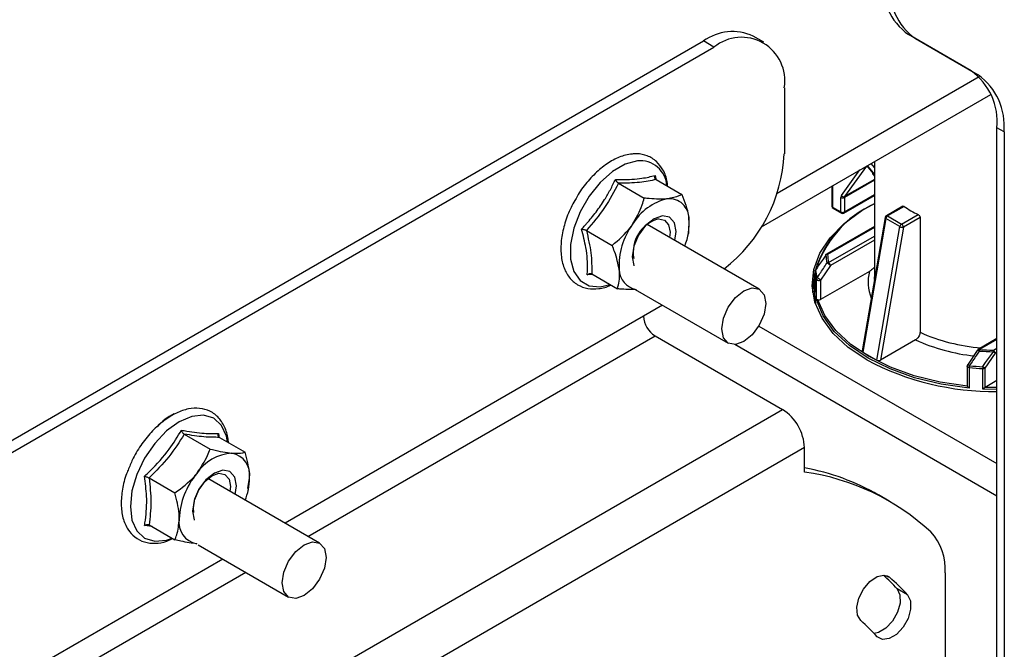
# Paper-space layout 'Sheet2' of a CAD drawing. Header units: millimetres. Extents: x 3 to 471, y 5 to 248.
# Tile 65 of 78: x 96.37 to 100.77, y 118.14 to 120.95. Entities that reach past the tile are written whole.
import ezdxf

# ---------------------------------------------------------------- set-up
doc = ezdxf.new("R2010")
doc.units = ezdxf.units.MM

psp = doc.layouts.new('Sheet2')

# ---------------------------------------------------------------- linework, layer by layer
at = {"color": 7, "linetype": 'Continuous', "lineweight": 25}
for p, q in [((99.6939, 120.854), (99.6468, 120.8812)), ((100.3717, 120.8696), (100.3403, 120.8877)), ((100.6209, 120.7257), (100.3403, 120.8877)), ((94.9535, 118.2781), (99.4245, 120.8592)), ((99.4717, 120.832), (99.4245, 120.8592)), ((100.3717, 120.8696), (100.6523, 120.7075)), ((95.0007, 118.2509), (99.4717, 120.832)), ((100.6209, 120.7257), (100.6523, 120.7075)), ((99.6838, 120.0289), (100.7091, 120.6207)), ((99.786, 120.6505), (99.786, 120.3556)), ((100.7674, 120.4532), (100.7359, 120.4713)), ((100.7359, 116.4053), (100.7359, 120.4713)), ((100.7674, 120.4532), (100.7674, 116.3871)), ((100.1882, 120.3201), (100.1882, 119.8062)), ((100.1535, 120.2996), (100.0555, 120.1644)), ((100.1596, 120.2952), (100.1882, 120.2591)), ((100.1811, 120.264), (100.1882, 120.2551)), ((100.182, 120.2664), (100.1822, 120.2667)), ((99.0453, 120.2235), (99.1605, 120.1569)), ((99.2083, 120.2585), (99.2137, 120.2367)), ((99.213, 120.2403), (99.3282, 120.1738)), ((99.9979, 120.2102), (99.9979, 120.1215)), ((100.0011, 120.2117), (100.0011, 120.117)), ((100.0387, 120.0953), (100.0387, 120.1604)), ((100.0521, 120.0902), (100.1882, 120.1688)), ((100.0544, 120.1604), (100.0544, 120.0953)), ((100.0011, 120.117), (100.0387, 120.0953)), ((100.0034, 120.1119), (100.041, 120.0902)), ((100.3157, 120.1208), (100.2417, 120.078)), ((100.3208, 120.1199), (100.2473, 120.0775)), ((99.3598, 120.0654), (99.3572, 119.9987)), ((100.2363, 120.0703), (100.1335, 119.4744)), ((100.2396, 120.066), (100.1366, 119.4693)), ((100.3025, 120.0297), (100.2396, 120.066)), ((100.2473, 120.0775), (100.3101, 120.0412)), ((100.3101, 120.0412), (100.3837, 120.0836)), ((100.3922, 120.0705), (100.318, 120.0276)), ((100.3922, 120.0705), (100.3922, 119.5578)), ((98.9015, 120.0127), (99.0167, 119.9462)), ((99.6742, 119.7499), (99.1732, 120.0391)), ((99.355, 119.9886), (99.3572, 119.9987)), ((100.1882, 120.0301), (99.9738, 119.9063)), ((100.1995, 119.433), (100.3025, 120.0297)), ((100.318, 120.0276), (100.2154, 119.4331)), ((99.9219, 119.8298), (99.9219, 119.7389)), ((99.9219, 119.8293), (99.9219, 119.7378)), ((99.9917, 119.8562), (99.9482, 119.791)), ((100.166, 119.8298), (99.9482, 119.704)), ((98.931, 119.8155), (98.9054, 119.8148)), ((98.9253, 119.8188), (99.0405, 119.7523)), ((99.9219, 119.8174), (99.9111, 119.7563)), ((99.9188, 119.7789), (99.9188, 119.7427)), ((99.9294, 119.703), (99.9294, 119.7945)), ((99.9482, 119.791), (99.9482, 119.704)), ((99.1202, 119.7489), (99.5353, 119.5093)), ((99.9188, 119.7427), (99.9247, 119.686)), ((99.242, 119.6787), (99.1574, 119.6299)), ((99.2085, 119.5414), (99.7781, 119.2126)), ((100.3725, 119.5238), (100.2154, 119.4331)), ((100.7359, 119.5299), (100.652, 119.4814)), ((100.1366, 119.4693), (100.1995, 119.433)), ((100.6062, 119.4112), (100.6497, 119.4763)), ((100.7277, 119.4646), (100.6813, 119.3978)), ((100.6029, 119.4066), (100.6029, 119.3196)), ((100.6123, 119.4003), (100.6123, 119.3088)), ((100.6725, 119.3045), (100.6725, 119.396)), ((100.6813, 119.3978), (100.6813, 119.3107)), ((100.7359, 119.3424), (100.6828, 119.3117)), ((100.7359, 119.3027), (100.6725, 119.3045)), ((100.6828, 119.3117), (100.6813, 119.3107)), ((100.7359, 119.3105), (100.6828, 119.3117)), ((97.2713, 117.7654), (99.7781, 119.2126)), ((97.105, 119.1027), (97.2202, 119.0362)), ((97.2621, 119.0886), (97.3773, 119.0221)), ((99.8763, 119.0425), (97.3695, 117.5953)), ((99.8763, 118.9329), (99.8763, 119.0425)), ((96.9478, 118.9072), (97.0631, 118.8407)), ((97.71, 118.616), (97.2108, 118.9042)), ((97.3897, 118.8594), (97.397, 118.906)), ((97.3113, 118.8693), (97.3093, 118.8473)), ((97.3908, 118.8523), (97.3918, 118.8567)), ((100.254, 118.8039), (100.2069, 118.8311)), ((96.9618, 118.6896), (96.9273, 118.6945)), ((96.9478, 118.6977), (97.0631, 118.6312)), ((97.1668, 118.6088), (97.5711, 118.3754)), ((100.5049, 118.4827), (100.5049, 117.4691)), ((100.3369, 118.3849), (100.2898, 118.4121))]:
    psp.add_line(p, q, dxfattribs=at)
at = {"color": 8, "linetype": 'Continuous', "lineweight": 25}
for p, q in [((100.6562, 120.6992), (99.7543, 120.1785)), ((100.1882, 120.2942), (100.1741, 120.3119)), ((100.1877, 120.3198), (100.1882, 120.3191)), ((100.0408, 120.1684), (100.124, 120.283)), ((100.1604, 120.2976), (100.1882, 120.2626)), ((100.182, 120.2664), (100.1882, 120.2585)), ((100.1882, 120.2377), (100.0544, 120.1604)), ((100.1882, 120.241), (100.0555, 120.1644)), ((100.0014, 120.2122), (100.0011, 120.2117)), ((100.0544, 120.0953), (100.1882, 120.1726)), ((100.1882, 120.0263), (99.9793, 119.9057)), ((99.9838, 119.8698), (100.1882, 119.9878)), ((100.1882, 119.9696), (99.9917, 119.8562)), ((99.9219, 119.8293), (99.9219, 119.8298)), ((99.1574, 119.6299), (97.5556, 118.7051)), ((99.672, 119.5858), (100.7359, 118.9716)), ((97.6577, 118.6462), (99.2085, 119.5414)), ((100.7359, 119.5261), (100.6576, 119.4809)), ((100.7359, 118.8265), (99.5642, 119.5029)), ((100.7198, 119.4783), (100.7359, 119.4876)), ((100.7359, 119.4694), (100.7277, 119.4646)), ((97.2778, 118.5448), (95.7663, 117.6722)), ((95.8683, 117.6131), (97.3799, 118.4858)), ((100.2559, 118.4633), (100.2432, 118.4706))]:
    psp.add_line(p, q, dxfattribs=at)
at = {"color": 8, "linetype": 'Continuous', "lineweight": 25, "flags": 128}
for points in [[(99.1303, 120.3237), (99.0752, 120.3089), (99.0182, 120.2759), (98.9631, 120.227), (98.9138, 120.1655), (98.8735, 120.0956), (98.845, 120.0222), (98.8303, 119.95), (98.8303, 119.8842), (98.8452, 119.8292), (98.8737, 119.7887), (98.9141, 119.7654), (98.9635, 119.7611), (99.0073, 119.7714)], [(100.1513, 120.2987), (100.1519, 120.2989), (100.1535, 120.2996)], [(100.1565, 120.3017), (100.1576, 120.3007), (100.1604, 120.2976)], [(100.1604, 120.2976), (100.1598, 120.2966), (100.1595, 120.2958), (100.1595, 120.2953), (100.1596, 120.2952)], [(100.6123, 119.4003), (100.6094, 119.4008), (100.6068, 119.4017), (100.6048, 119.4031), (100.6035, 119.4046), (100.6029, 119.4064), (100.6029, 119.4066)], [(97.2988, 119.0674), (97.2937, 119.0931), (97.2719, 119.1414), (97.2372, 119.1736), (97.1919, 119.1875), (97.1393, 119.1823), (97.0827, 119.1583), (97.0262, 119.117), (96.9735, 119.0614), (96.9282, 118.9952), (96.8935, 118.9229), (96.8717, 118.8495), (96.8643, 118.7799), (96.8717, 118.7189), (96.8935, 118.6707), (96.9282, 118.6385), (96.9735, 118.6245), (97.0262, 118.6297), (97.051, 118.6381)]]:
    psp.add_lwpolyline(points, dxfattribs=at)
at = {"color": 7, "linetype": 'Continuous', "lineweight": 25, "flags": 128}
for points in [[(99.0099, 120.3204), (99.0076, 120.3191), (98.9917, 120.3088)], [(100.1811, 120.264), (100.1811, 120.2641), (100.1811, 120.2646), (100.1814, 120.2654), (100.182, 120.2664)], [(100.1545, 119.4342), (100.0715, 119.4902), (100.0042, 119.5527), (99.9543, 119.6205), (99.9228, 119.6919), (99.9106, 119.7652), (99.918, 119.8387), (99.9446, 119.9107), (99.9901, 119.9796), (100.0531, 120.0436), (100.1324, 120.1013), (100.1882, 120.133)], [(99.2415, 120.0781), (99.2039, 120.065), (99.1664, 120.0347), (99.1345, 119.9917), (99.1133, 119.9426), (99.1058, 119.8949), (99.1133, 119.8558), (99.114, 119.8543)], [(99.2245, 120.0643), (99.2513, 120.0591), (99.2692, 120.0385), (99.2755, 120.0057), (99.2731, 119.9814)], [(99.2967, 119.9678), (99.3022, 120.0085), (99.2947, 120.0475), (99.2734, 120.072), (99.2415, 120.0781)], [(99.9133, 119.7351), (99.9146, 119.7657), (99.9193, 119.7961)], [(99.9219, 119.7378), (99.9209, 119.8132), (99.9219, 119.8198)], [(100.1887, 119.794), (100.1883, 119.8011), (100.1882, 119.8062)], [(99.5065, 119.5729), (99.514, 119.6206), (99.5353, 119.6697), (99.5671, 119.7127), (99.6047, 119.743), (99.6423, 119.7561), (99.6742, 119.7499), (99.6955, 119.7254), (99.7029, 119.6863), (99.6955, 119.6386), (99.6742, 119.5895), (99.6423, 119.5465), (99.6047, 119.5162), (99.5671, 119.5031), (99.5353, 119.5093), (99.514, 119.5338), (99.5065, 119.5729)], [(100.6123, 119.3088), (100.4871, 119.3263), (100.3681, 119.3549), (100.2584, 119.3939), (100.1604, 119.4422), (100.0767, 119.4987), (100.0093, 119.5621), (99.9598, 119.6307), (99.9294, 119.703)], [(100.6036, 119.3174), (100.4819, 119.3352), (100.3664, 119.3636), (100.2597, 119.4018), (100.1644, 119.449), (100.0827, 119.504), (100.0165, 119.5656), (99.9673, 119.6323), (99.9364, 119.7026)], [(97.3331, 118.8336), (97.3381, 118.872), (97.3306, 118.9111), (97.3093, 118.9356), (97.2774, 118.9418), (97.2398, 118.9287), (97.2023, 118.8984), (97.1704, 118.8554), (97.1491, 118.8063), (97.1416, 118.7586), (97.1491, 118.7195), (97.1494, 118.7189)], [(97.1487, 118.7527), (97.1463, 118.774), (97.1526, 118.8141), (97.1705, 118.8553), (97.1973, 118.8914), (97.2288, 118.9169), (97.2604, 118.9279), (97.2872, 118.9227), (97.3051, 118.9021), (97.3113, 118.8693), (97.3113, 118.8693)], [(97.5423, 118.439), (97.5498, 118.4867), (97.5711, 118.5358), (97.603, 118.5788), (97.6405, 118.6091), (97.6781, 118.6222), (97.71, 118.616), (97.7313, 118.5915), (97.7388, 118.5524), (97.7313, 118.5047), (97.71, 118.4556), (97.6781, 118.4126), (97.6405, 118.3823), (97.603, 118.3692), (97.5711, 118.3754), (97.5498, 118.3999), (97.5423, 118.439)], [(100.1273, 118.2698), (100.1124, 118.2941), (100.1096, 118.3295), (100.1193, 118.3706), (100.1399, 118.411), (100.1685, 118.4447), (100.2005, 118.4664), (100.2312, 118.473), (100.2559, 118.4633)], [(100.2898, 118.4121), (100.3026, 118.3855), (100.3032, 118.3486), (100.2914, 118.3072), (100.2691, 118.2676), (100.2395, 118.2357), (100.2074, 118.2165), (100.188, 118.2123)], [(100.3369, 118.3849), (100.3498, 118.3583), (100.3503, 118.3214), (100.3385, 118.28), (100.3162, 118.2404), (100.2867, 118.2085), (100.2545, 118.1893), (100.2245, 118.1856), (100.2014, 118.198)]]:
    psp.add_lwpolyline(points, dxfattribs=at)
at = {"color": 7, "linetype": 'Continuous', "lineweight": 25}
for centre, radius, start, end in [((100.5034, 121.1147), 0.2795, 174.3796, 234.302), ((100.5348, 121.0965), 0.2795, 174.3796, 234.302), ((99.5547, 120.6774), 0.2235, 65.6929, 125.6176), ((99.5944, 120.6815), 0.1941, 350.786, 129.2033), ((100.4578, 120.4987), 0.2795, 354.3796, 54.302), ((100.4892, 120.4806), 0.2795, 354.3796, 54.302), ((99.0933, 120.3903), 0.6935, 307.6106, 357.1334), ((99.3166, 119.9185), 0.2413, 102.5881, 149.6989), ((99.2716, 120.0662), 0.0882, 359.5254, 94.9481), ((100.3794, 119.6951), 0.476, 113.6804, 162.7798), ((100.3873, 119.6919), 0.4823, 114.3746, 159.7313), ((100.0522, 120.161), 0.0135, 146.9115, 182.4489), ((100.0465, 120.1756), 0.0171, 242.6097, 297.3903), ((100.0506, 120.1753), 0.012, 215.5958, 293.9348), ((100.0611, 120.1607), 0.00677, 146.9115, 182.4489), ((100.009, 120.1215), 0.0111, 180, 240.0027), ((100.0465, 120.1105), 0.0171, 242.6097, 297.3903), ((100.0465, 120.0998), 0.0111, 240.0027, 299.9973), ((100.6133, 120.554), 0.5234, 236.027, 243.9784), ((99.2651, 119.9153), 0.1543, 105.2461, 190.3936), ((99.0925, 120.0429), 0.2683, 337.9512, 4.8257), ((100.2473, 120.0684), 0.0111, 119.9973, 170.2095), ((100.2567, 120.0629), 0.0174, 122.9294, 169.8463), ((100.3196, 120.0266), 0.0174, 122.9294, 169.8463), ((100.3009, 120.0268), 0.0171, 2.6055, 57.3945), ((99.3612, 119.8552), 0.3134, 143.8064, 183.1595), ((100.3129, 120.0486), 0.0216, 241.1887, 283.6421), ((99.9793, 119.8967), 0.0111, 119.9973, 144.8271), ((99.9708, 119.902), 0.00117, 52.3352, 115.8436), ((99.9794, 119.8931), 0.0127, 90.4039, 128.8372), ((100.2329, 119.9172), 0.2618, 183.1294, 191.1478), ((99.9846, 119.8567), 0.0131, 93.3774, 130.808), ((99.9393, 119.7946), 0.0809, 49.633, 63.0008), ((100.2381, 119.9199), 0.2591, 183.1294, 191.1478), ((99.9746, 119.8554), 0.0171, 2.6055, 57.3945), ((99.1403, 119.8399), 0.092, 181.2202, 259.6199), ((99.933, 119.8298), 0.0111, 145.6162, 180), ((99.9307, 119.829), 0.00882, 129.2101, 178.3121), ((100.2064, 119.8722), 0.2877, 188.5758, 195.6618), ((99.9242, 119.8347), 0.00145, 51.3017, 107.4756), ((100.2085, 119.8786), 0.2866, 188.5758, 195.6618), ((99.9386, 119.7942), 0.00928, 130.774, 178.0884), ((99.9406, 119.8028), 0.014, 216.232, 302.628), ((99.8883, 119.7167), 0.0954, 51.1606, 62.3831), ((99.9403, 119.7194), 0.0173, 257.1035, 297.1923), ((99.2683, 119.6349), 0.111, 182.6055, 237.3945), ((100.6576, 119.4718), 0.0111, 119.9973, 145.9666), ((100.6507, 119.4785), 0.00246, 192.7489, 244.7674), ((100.7262, 119.4687), 0.0697, 169.9809, 175.9191), ((100.7436, 120.802), 1.3311, 266.2545, 268.9654), ((100.7436, 120.7956), 1.3176, 266.2545, 268.9654), ((100.9675, 119.4662), 0.248, 177.2077, 178.8701), ((100.6857, 119.4199), 0.0614, 46.7906, 56.4507), ((100.7106, 119.4639), 0.0171, 2.6055, 57.3945), ((100.7224, 120.5075), 1.2142, 242.118, 270.6399), ((100.614, 119.4066), 0.0111, 146.5477, 180), ((100.6877, 119.3997), 0.0754, 173.2593, 179.5606), ((100.7428, 120.8014), 1.4072, 264.6775, 267.1363), ((100.7428, 120.8041), 1.4016, 264.6775, 267.1363), ((100.8117, 119.3954), 0.1392, 176.3499, 179.7621), ((100.6737, 119.4124), 0.0164, 265.9733, 297.7851), ((100.6332, 119.3428), 0.0731, 48.8069, 57.192), ((100.607, 119.3197), 0.00408, 180.6079, 214.1574), ((99.6631, 119.0328), 0.2134, 2.6055, 57.3945), ((97.1594, 118.9842), 0.2318, 115.586, 139.3455), ((97.3305, 118.8153), 0.2028, 93.4295, 146.5651), ((97.3005, 118.9217), 0.0977, 350.7481, 79.4532), ((99.688, 117.9266), 1.0427, 60.156, 79.5935), ((97.4234, 118.7089), 0.3411, 140.2279, 177.3607), ((97.1091, 118.9115), 0.288, 338.5651, 358.9149), ((99.7374, 117.9104), 1.0318, 47.0675, 82.2612), ((97.1792, 118.7089), 0.0977, 170.7481, 259.4532), ((100.2595, 118.4991), 0.2459, 356.1808, 42.7063), ((99.5701, 117.7499), 0.978, 42.6183, 47.6799), ((99.6219, 117.7274), 0.9714, 42.6049, 49.2581), ((99.5472, 117.5964), 0.8887, 42.6049, 49.2581)]:
    psp.add_arc(centre, radius, start, end, dxfattribs=at)
at = {"color": 8, "linetype": 'Continuous', "lineweight": 25}
for centre, radius, start, end in [((99.1417, 120.2039), 0.1203, 3.9282, 95.4305), ((100.0033, 120.122), 0.00544, 184.7811, 246.5391), ((100.0064, 120.1163), 0.00533, 172.7442, 235.9436), ((100.0439, 120.0946), 0.00533, 172.7442, 235.9436), ((100.0489, 120.0947), 0.00548, 305.0133, 6.2988), ((100.2413, 120.0706), 0.00497, 183.665, 250.2448), ((100.244, 120.073), 0.00559, 54.3824, 114.3071), ((99.9761, 119.9012), 0.00559, 54.3824, 114.3071), ((100.3601, 119.7834), 0.1996, 166.5577, 201.3756), ((100.7213, 120.2835), 0.7968, 245.6042, 265.9234), ((100.7155, 120.2698), 0.8211, 245.3069, 264.3731), ((100.6429, 119.4573), 0.0214, 50.0002, 75.2404), ((100.6543, 119.4763), 0.00559, 54.3824, 114.3071), ((100.5981, 119.3902), 0.0235, 51.3237, 73.5265)]:
    psp.add_arc(centre, radius, start, end, dxfattribs=at)
at = {"color": 7, "linetype": 'Continuous', "lineweight": 25}
for centre, start_param, end_param in [((100.1447, 119.4739), 3.030161, 3.903102), ((100.2075, 119.4376), 3.903102, 5.473898)]:
    psp.add_ellipse(centre, major_axis=(0.0112, 0.0002), ratio=0.576958, start_param=start_param, end_param=end_param, dxfattribs=at)
for points, knots in [([(99.1058, 120.3542), (99.0959, 120.3527), (99.0681, 120.3486), (99.021, 120.3289), (98.9662, 120.2922), (98.9149, 120.242), (98.8752, 120.1923), (98.857, 120.1583), (98.8508, 120.1467)], [0, 0, 0, 0, 0.107249, 0.301712, 0.499424, 0.698258, 0.896646, 1, 1, 1, 1]), ([(99.2644, 120.2106), (99.264, 120.2169), (99.2624, 120.2444), (99.2463, 120.2825), (99.2162, 120.3231), (99.1753, 120.3483), (99.1363, 120.3562), (99.1127, 120.3547), (99.1058, 120.3542)], [0, 0, 0, 0, 0.067705, 0.295004, 0.49503, 0.707773, 0.914653, 1, 1, 1, 1]), ([(100.1534, 120.3003), (100.1533, 120.3003), (100.1531, 120.3002), (100.1541, 120.3001), (100.1559, 120.2989), (100.158, 120.2971), (100.1592, 120.2957), (100.1596, 120.2952)], [0, 0, 0, 0, 0.072151, 0.32793, 0.584217, 0.852217, 1, 1, 1, 1]), ([(98.8803, 120.0189), (98.8841, 120.023), (98.8917, 120.0311), (98.9139, 120.056), (98.946, 120.0947), (98.981, 120.1457), (99.0093, 120.1947), (99.0243, 120.2254), (99.0318, 120.2408)], [0, 0, 0, 0, 0.061322, 0.122663, 0.368174, 0.61603, 0.807554, 1, 1, 1, 1]), ([(99.0453, 120.2235), (99.0258, 120.1865), (98.9862, 120.1115), (98.93, 120.046), (98.9015, 120.0127)], [0, 0, 0, 0, 0.492184, 1, 1, 1, 1]), ([(99.0318, 120.2408), (99.036, 120.2407), (99.0445, 120.2405), (99.0697, 120.2403), (99.1062, 120.241), (99.1469, 120.245), (99.1807, 120.2511), (99.1991, 120.256), (99.2083, 120.2585)], [0, 0, 0, 0, 0.061322, 0.122663, 0.368174, 0.61603, 0.807554, 1, 1, 1, 1]), ([(99.0453, 120.2235), (99.0447, 120.2239), (99.0434, 120.2247), (99.0414, 120.2264), (99.0395, 120.2283), (99.0377, 120.2304), (99.0359, 120.2328), (99.0343, 120.2354), (99.0329, 120.238), (99.0322, 120.2398), (99.0318, 120.2407), (99.0318, 120.2408)], [0, 0, 0, 0, 0.1163231, 0.2363919, 0.3526009, 0.4715773, 0.6006391, 0.7325578, 0.8607968, 0.9913573, 1, 1, 1, 1]), ([(99.213, 120.2403), (99.1896, 120.2351), (99.1421, 120.2247), (99.0779, 120.2239), (99.0453, 120.2235)], [0, 0, 0, 0, 0.492184, 1, 1, 1, 1]), ([(99.213, 120.2403), (99.2118, 120.2412), (99.2094, 120.243), (99.2075, 120.2475), (99.207, 120.2527), (99.2077, 120.2565), (99.2083, 120.2584), (99.2083, 120.2585)], [0, 0, 0, 0, 0.236154, 0.471338, 0.732367, 0.991333, 1, 1, 1, 1]), ([(99.3282, 120.1738), (99.3241, 120.1713), (99.3087, 120.1621), (99.283, 120.1574), (99.264, 120.154)], [0, 0, 0, 0, 0.264307, 1, 1, 1, 1]), ([(99.3282, 120.1738), (99.3405, 120.141), (99.3546, 120.1033), (99.3592, 120.0698), (99.3598, 120.0654)], [0, 0, 0, 0, 0.869664, 1, 1, 1, 1]), ([(98.8508, 120.1467), (98.8447, 120.1362), (98.8257, 120.1039), (98.8044, 120.0455), (98.7885, 119.9759), (98.7861, 119.9097), (98.7973, 119.8506), (98.8225, 119.802), (98.8604, 119.768), (98.9067, 119.7509), (98.9572, 119.7519), (98.9928, 119.7587), (99.0109, 119.7688), (99.0114, 119.7691)], [0, 0, 0, 0, 0.051131, 0.158159, 0.265568, 0.373699, 0.4827, 0.591233, 0.695958, 0.796053, 0.895113, 0.997068, 1, 1, 1, 1]), ([(99.1083, 120.0402), (99.1244, 120.0687), (99.146, 120.1067), (99.1576, 120.1469), (99.1605, 120.1569)], [0, 0, 0, 0, 0.7497613, 1, 1, 1, 1]), ([(99.264, 120.154), (99.2607, 120.1537), (99.2342, 120.1514), (99.1978, 120.1531), (99.1642, 120.1566), (99.1605, 120.1569)], [0, 0, 0, 0, 0.115647, 0.904534, 1, 1, 1, 1]), ([(100.3158, 120.1206), (100.3162, 120.1209), (100.3171, 120.1214), (100.3189, 120.121), (100.3203, 120.1203), (100.3208, 120.1199)], [0, 0, 0, 0, 0.283235, 0.712515, 1, 1, 1, 1]), ([(100.3837, 120.0836), (100.3846, 120.0831), (100.3865, 120.0819), (100.3891, 120.0791), (100.3911, 120.0759), (100.3921, 120.0729), (100.3922, 120.0711), (100.3922, 120.0705)], [0, 0, 0, 0, 0.215675, 0.431352, 0.646864, 0.861599, 1, 1, 1, 1]), ([(98.9054, 119.8148), (98.9058, 119.8223), (98.9079, 119.8601), (98.9039, 119.9269), (98.8875, 119.9909), (98.8803, 120.0189)], [0, 0, 0, 0, 0.122762, 0.61592, 1, 1, 1, 1]), ([(98.8803, 120.0189), (98.8804, 120.0189), (98.8822, 120.0188), (98.886, 120.0182), (98.8917, 120.0168), (98.8972, 120.0149), (98.9, 120.0135), (98.9015, 120.0127)], [0, 0, 0, 0, 0.008667, 0.267633, 0.528662, 0.763846, 1, 1, 1, 1]), ([(98.9015, 120.0127), (98.9095, 119.9785), (98.9258, 119.9091), (98.9255, 119.8492), (98.9253, 119.8188)], [0, 0, 0, 0, 0.492184, 1, 1, 1, 1]), ([(99.0167, 119.9462), (99.0461, 119.9711), (99.0798, 119.9998), (99.105, 120.0356), (99.1083, 120.0402)], [0, 0, 0, 0, 0.869664, 1, 1, 1, 1]), ([(99.0483, 119.8379), (99.0428, 119.8642), (99.0356, 119.8993), (99.0205, 119.9368), (99.0167, 119.9462)], [0, 0, 0, 0, 0.749761, 1, 1, 1, 1]), ([(99.9715, 119.9029), (99.9673, 119.8969), (99.9517, 119.8747), (99.9363, 119.8522), (99.9251, 119.8359)], [0, 0, 0, 0, 0.270575, 1, 1, 1, 1]), ([(99.9326, 119.8012), (99.9366, 119.8074), (99.951, 119.8293), (99.9656, 119.851), (99.976, 119.8666)], [0, 0, 0, 0, 0.281761, 1, 1, 1, 1]), ([(99.0405, 119.7523), (99.046, 119.7748), (99.0523, 119.8007), (99.0487, 119.8336), (99.0483, 119.8379)], [0, 0, 0, 0, 0.869664, 1, 1, 1, 1]), ([(100.1882, 119.8486), (100.1878, 119.848), (100.183, 119.8416), (100.1751, 119.8355), (100.168, 119.831), (100.166, 119.8298)], [0, 0, 0, 0, 0.066419, 0.745675, 1, 1, 1, 1]), ([(98.9054, 119.8148), (98.9055, 119.8148), (98.9071, 119.8161), (98.9105, 119.8183), (98.9158, 119.8202), (98.9211, 119.8205), (98.9239, 119.8194), (98.9253, 119.8188)], [0, 0, 0, 0, 0.008667, 0.267633, 0.528662, 0.763846, 1, 1, 1, 1]), ([(99.1202, 119.7489), (99.0982, 119.7489), (99.073, 119.7489), (99.0442, 119.7519), (99.0405, 119.7523)], [0, 0, 0, 0, 0.873483, 1, 1, 1, 1]), ([(99.9364, 119.7026), (99.9356, 119.7027), (99.9337, 119.703), (99.9313, 119.7031), (99.9299, 119.703), (99.9295, 119.703), (99.9294, 119.703), (99.9294, 119.703)], [0, 0, 0, 0, 0.216812, 0.474862, 0.836576, 0.987914, 1, 1, 1, 1]), ([(100.3922, 119.5578), (100.392, 119.5553), (100.3916, 119.5501), (100.3884, 119.5415), (100.3841, 119.5344), (100.3789, 119.5284), (100.3751, 119.5253), (100.3727, 119.5239), (100.3725, 119.5238)], [0, 0, 0, 0, 0.2050038, 0.418168, 0.6319663, 0.7656023, 0.9816367, 1, 1, 1, 1]), ([(100.6567, 119.4737), (100.6525, 119.4676), (100.6378, 119.446), (100.6232, 119.4242), (100.6128, 119.4086)], [0, 0, 0, 0, 0.2817614, 1, 1, 1, 1]), ([(100.6728, 119.4043), (100.677, 119.4103), (100.6925, 119.4327), (100.7081, 119.4549), (100.7196, 119.4711)], [0, 0, 0, 0, 0.270575, 1, 1, 1, 1]), ([(100.6123, 119.3088), (100.6122, 119.3088), (100.6117, 119.3092), (100.6098, 119.3105), (100.6073, 119.3128), (100.6049, 119.3155), (100.604, 119.3168), (100.6036, 119.3174)], [0, 0, 0, 0, 0.012086, 0.163424, 0.525138, 0.783188, 1, 1, 1, 1]), ([(100.6813, 119.3107), (100.6806, 119.3101), (100.6789, 119.3087), (100.6759, 119.3064), (100.6736, 119.3051), (100.6725, 119.3045), (100.6725, 119.3045)], [0, 0, 0, 0, 0.254051, 0.635815, 0.985714, 1, 1, 1, 1]), ([(97.3024, 119.0654), (97.3022, 119.0677), (97.3011, 119.0911), (97.2897, 119.1307), (97.2623, 119.1768), (97.2221, 119.2073), (97.1747, 119.2206), (97.1235, 119.2176), (97.0697, 119.1992), (97.0151, 119.1658), (96.9623, 119.1188), (96.9152, 119.0609), (96.8786, 119.0026), (96.863, 118.9636), (96.8566, 118.9477)], [0, 0, 0, 0, 0.010432, 0.106247, 0.201434, 0.292749, 0.380498, 0.468035, 0.558626, 0.652194, 0.746715, 0.841059, 0.935242, 1, 1, 1, 1]), ([(96.9273, 118.915), (96.9354, 118.9225), (96.9759, 118.9602), (97.0362, 119.0271), (97.0755, 119.0923), (97.0927, 119.1208)], [0, 0, 0, 0, 0.122762, 0.61592, 1, 1, 1, 1]), ([(97.0927, 119.1208), (97.0967, 119.1201), (97.1048, 119.1186), (97.1285, 119.1144), (97.1629, 119.1091), (97.2011, 119.1056), (97.2326, 119.1049), (97.2496, 119.1057), (97.2581, 119.106)], [0, 0, 0, 0, 0.061322, 0.122663, 0.368174, 0.61603, 0.807554, 1, 1, 1, 1]), ([(97.0927, 119.1208), (97.0927, 119.1208), (97.0932, 119.1189), (97.0946, 119.1151), (97.0975, 119.1099), (97.1011, 119.1054), (97.1037, 119.1036), (97.105, 119.1027)], [0, 0, 0, 0, 0.008667, 0.267633, 0.528662, 0.763846, 1, 1, 1, 1]), ([(97.105, 119.1027), (97.0833, 119.0682), (97.0393, 118.9983), (96.9786, 118.9379), (96.9478, 118.9072)], [0, 0, 0, 0, 0.492184, 1, 1, 1, 1]), ([(97.2621, 119.0886), (97.2404, 119.0886), (97.1964, 119.0884), (97.1358, 119.0979), (97.105, 119.1027)], [0, 0, 0, 0, 0.492184, 1, 1, 1, 1]), ([(97.2621, 119.0886), (97.2615, 119.089), (97.2603, 119.0899), (97.2588, 119.0915), (97.2578, 119.0935), (97.257, 119.0956), (97.2567, 119.098), (97.2567, 119.1006), (97.2572, 119.1032), (97.2577, 119.1051), (97.2581, 119.106), (97.2581, 119.106)], [0, 0, 0, 0, 0.116323, 0.236392, 0.352601, 0.471577, 0.600639, 0.732558, 0.860797, 0.991357, 1, 1, 1, 1]), ([(97.2581, 119.106), (97.2588, 119.1011), (97.2595, 119.0958), (97.2602, 119.0905), (97.2602, 119.0901)], [0, 0, 0, 0, 0.91578, 1, 1, 1, 1]), ([(97.1613, 118.9271), (97.1792, 118.9536), (97.203, 118.989), (97.2168, 119.0267), (97.2202, 119.0362)], [0, 0, 0, 0, 0.749761, 1, 1, 1, 1]), ([(97.2202, 119.0362), (97.2515, 119.0291), (97.2874, 119.0209), (97.3148, 119.0182), (97.3184, 119.0178)], [0, 0, 0, 0, 0.869664, 1, 1, 1, 1]), ([(97.3184, 119.0178), (97.3363, 119.0173), (97.3601, 119.0167), (97.3739, 119.021), (97.3773, 119.0221)], [0, 0, 0, 0, 0.749761, 1, 1, 1, 1]), ([(97.397, 118.906), (97.3969, 118.9102), (97.3964, 118.9429), (97.3885, 118.983), (97.3784, 119.0183), (97.3773, 119.0221)], [0, 0, 0, 0, 0.115647, 0.904534, 1, 1, 1, 1]), ([(96.8566, 118.9477), (96.8534, 118.9405), (96.8399, 118.9104), (96.8275, 118.856), (96.8212, 118.7888), (96.8292, 118.7276), (96.8503, 118.6778), (96.8835, 118.6406), (96.9259, 118.6185), (96.9753, 118.6133), (97.0184, 118.6196), (97.0445, 118.6326), (97.0531, 118.6369)], [0, 0, 0, 0, 0.036689, 0.154278, 0.272573, 0.39183, 0.511201, 0.6157, 0.726554, 0.835167, 0.94544, 1, 1, 1, 1]), ([(96.9273, 118.6945), (96.9287, 118.7027), (96.9358, 118.7438), (96.9404, 118.816), (96.9313, 118.8849), (96.9273, 118.915)], [0, 0, 0, 0, 0.1227616, 0.6159196, 1, 1, 1, 1]), ([(96.9273, 118.915), (96.9273, 118.915), (96.929, 118.9146), (96.9327, 118.9136), (96.9382, 118.9117), (96.9436, 118.9095), (96.9464, 118.908), (96.9478, 118.9072)], [0, 0, 0, 0, 0.0086674, 0.2676326, 0.5286616, 0.7638461, 1, 1, 1, 1]), ([(96.9478, 118.9072), (96.9519, 118.8705), (96.9603, 118.7958), (96.952, 118.7307), (96.9478, 118.6977)], [0, 0, 0, 0, 0.492184, 1, 1, 1, 1]), ([(97.0631, 118.8407), (97.0943, 118.8634), (97.1303, 118.8896), (97.1577, 118.9228), (97.1613, 118.9271)], [0, 0, 0, 0, 0.869664, 1, 1, 1, 1]), ([(97.0827, 118.7246), (97.0827, 118.7288), (97.0822, 118.7615), (97.0742, 118.8016), (97.0642, 118.8369), (97.0631, 118.8407)], [0, 0, 0, 0, 0.115647, 0.904534, 1, 1, 1, 1]), ([(97.0631, 118.6312), (97.0661, 118.6383), (97.0774, 118.6652), (97.0805, 118.6994), (97.0827, 118.7246)], [0, 0, 0, 0, 0.264307, 1, 1, 1, 1]), ([(96.9273, 118.6945), (96.9273, 118.6945), (96.929, 118.6957), (96.9327, 118.6977), (96.9382, 118.6993), (96.9436, 118.6995), (96.9464, 118.6983), (96.9478, 118.6977)], [0, 0, 0, 0, 0.008667, 0.267633, 0.528662, 0.763846, 1, 1, 1, 1]), ([(97.1613, 118.6128), (97.1387, 118.616), (97.1086, 118.6202), (97.0722, 118.629), (97.0631, 118.6312)], [0, 0, 0, 0, 0.749761, 1, 1, 1, 1])]:
    psp.add_open_spline(points, degree=3, knots=knots, dxfattribs=at)

doc.saveas('drawing.dxf')
